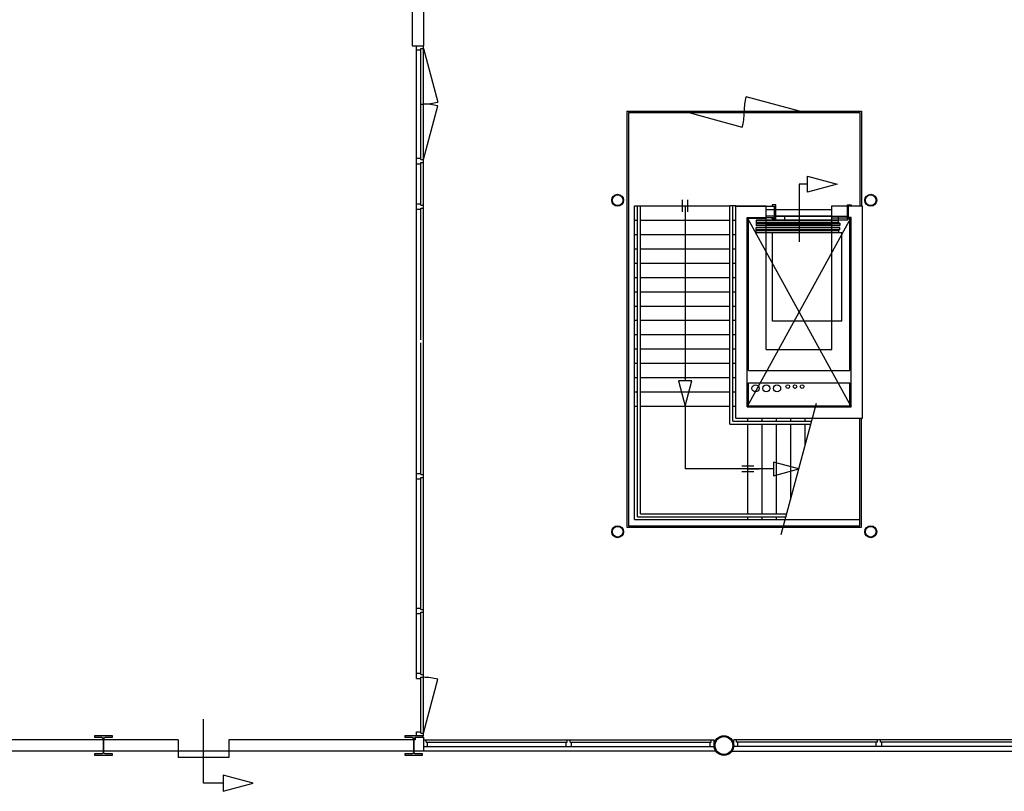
# Model space of a CAD drawing. Header units: millimetres. Extents: x 9251 to 87900, y 65165 to 131508.
# Tile 3 of 37: x 25822 to 42327, y 100782 to 113712. Entities that reach past the tile are written whole.
import ezdxf

# ---------------------------------------------------------------- set-up
doc = ezdxf.new("R2010")
doc.units = ezdxf.units.MM
doc.header["$LTSCALE"] = 100
for name, color, linetype in [('AA28----_KONSTRUKTIE', 9, 'Continuous'), ('AL22----_BINNENWAND', 2, 'Continuous'), ('AL24----_TRAPPEN', 1, 'Continuous'), ('AL28----_KONSTRUKTIE', 7, 'Continuous'), ('AL32----_BINNENKOZIJN', 1, 'Continuous'), ('AL66----_TRANSPORT', 1, 'Continuous')]:
    doc.layers.add(name, color=color, linetype=linetype)

# ---------------------------------------------------------------- blocks, each defined once
blk = doc.blocks.new('kol-15')
at = {"layer": 'AL28----_KONSTRUKTIE', "linetype": 'Continuous'}
h = blk.add_hatch(color=256, dxfattribs=at)
h.dxf.hatch_style = 1
h.paths.add_polyline_path([(165, 0, 1), (-165, 0, 1)])
h.paths.add_polyline_path([(149, 0, 1), (-149, 0, 1)], flags=16)
at = {"layer": 'AL28----_KONSTRUKTIE'}
for radius in [165, 149]:
    blk.add_circle((0, 0), radius, dxfattribs=at)
blk = doc.blocks.new('kol-14')
at = {"layer": 'AA28----_KONSTRUKTIE', "linetype": 'Continuous'}
h = blk.add_hatch(color=256, dxfattribs=at)
h.dxf.hatch_style = 1
h.paths.add_polyline_path([(-150, 160), (-150, 139.5), (-32.75, 139.5, -0.41421356), (-5.75, 112.5), (-5.75, -112.5, -0.41421356), (-32.75, -139.5), (-150, -139.5), (-150, -160), (150, -160), (150, -139.5), (32.75, -139.5, -0.41421356), (5.75, -112.5), (5.75, 112.5, -0.41421356), (32.75, 139.5), (150, 139.5), (150, 160)])
at = {"layer": 'AL28----_KONSTRUKTIE'}
blk.add_lwpolyline([(5.75, 112.5, -0.41421356), (32.75, 139.5), (150, 139.5), (150, 160), (-150, 160), (-150, 139.5), (-32.75, 139.5, -0.41421356), (-5.75, 112.5), (-5.75, -112.5, -0.41421356), (-32.75, -139.5), (-150, -139.5), (-150, -160), (150, -160), (150, -139.5), (32.75, -139.5, -0.41421356), (5.75, -112.5)], format="xyb", close=True, dxfattribs=at)
blk = doc.blocks.new('Kol 1 zelf')
at = {"layer": 'AA28----_KONSTRUKTIE', "linetype": 'Continuous'}
h = blk.add_hatch(color=256, dxfattribs=at)
h.dxf.hatch_style = 1
h.paths.add_polyline_path([(100, 0, 1), (-100, 0, 1)])
h.paths.add_polyline_path([(90, 0, 1), (-90, 0, 1)], flags=16)
at = {"layer": 'AL28----_KONSTRUKTIE', "linetype": 'Continuous'}
for radius in [100, 90]:
    blk.add_circle((0, 0), radius, dxfattribs=at)

msp = doc.modelspace()

# ---------------------------------------------------------------- linework, layer by layer
at = {"layer": 'AL22----_BINNENWAND'}
for p, q in [((32399, 114919), (32399, 113276)), ((32589, 114919), (32589, 113276)), ((32399, 113276), (32589, 113276)), ((32475, 113209), (32475, 113276)), ((32475, 102672), (32475, 113276)), ((32549, 113229), (32589, 113229)), ((32549, 111369), (32549, 113229)), ((32549, 113229), (32589, 113229)), ((32589, 101709), (32589, 113276)), ((32475, 113209), (32549, 113209)), ((32549, 112299), (32589, 112299)), ((32549, 112299), (32589, 112299)), ((36001, 112179), (36001, 105207)), ((36001, 112179), (37037, 112179)), ((36026, 112154), (36026, 105232)), ((36026, 112154), (37037, 112154)), ((37037, 112179), (37037, 112154)), ((38897, 112179), (38897, 112154)), ((38897, 112179), (39933, 112179)), ((38897, 112154), (39908, 112154)), ((39908, 112154), (39908, 110594)), ((39933, 112179), (39933, 110594)), ((32474, 111299), (32549, 111299)), ((32475, 111389), (32549, 111389)), ((32475, 111299), (32475, 111389)), ((32549, 111369), (32589, 111369)), ((32549, 111319), (32589, 111319)), ((32549, 110604), (32549, 111319)), ((39028, 110956), (38888, 110956)), ((32475, 110624), (32549, 110624)), ((32549, 110604), (32589, 110604)), ((37828, 107034), (37828, 110594)), ((37828, 110586), (38478, 110586)), ((38438, 110607), (38438, 110586)), ((38498, 110607), (38438, 110607)), ((38478, 110396), (38478, 110586)), ((38498, 110412), (38498, 110607)), ((39698, 110412), (39698, 110607)), ((39698, 110607), (39758, 110607)), ((39948, 110586), (39718, 110586)), ((39718, 110396), (39718, 110586)), ((39758, 110607), (39758, 110586)), ((39948, 107034), (39948, 110586)), ((32475, 110534), (32549, 110534)), ((32549, 110554), (32589, 110554)), ((32549, 110554), (32589, 110554)), ((32549, 110554), (32589, 110554)), ((32549, 108346), (32549, 110554)), ((38018, 110396), (38478, 110396)), ((38018, 107224), (38018, 110396)), ((38438, 110375), (38438, 110396)), ((38498, 110375), (38438, 110375)), ((39698, 110352), (39698, 110412)), ((39698, 110372), (39758, 110372)), ((39758, 110396), (39718, 110396)), ((39758, 107224), (39758, 110396)), ((32549, 106089), (32549, 108296)), ((37828, 107042), (37828, 107226)), ((38018, 107224), (39758, 107224)), ((37828, 107034), (39948, 107034)), ((37836, 107034), (38020, 107034)), ((39908, 105232), (39908, 107034)), ((39908, 105232), (39908, 107034)), ((39933, 105207), (39933, 107034)), ((39933, 105207), (39933, 107034)), ((32475, 106109), (32549, 106109)), ((32475, 106019), (32549, 106019)), ((32549, 106089), (32589, 106089)), ((32549, 106039), (32589, 106039)), ((32549, 106039), (32589, 106039)), ((32549, 106039), (32589, 106039)), ((32549, 103831), (32549, 106039)), ((36001, 105207), (39933, 105207)), ((36026, 105232), (39908, 105232)), ((32475, 103851), (32549, 103851)), ((32549, 103831), (32589, 103831)), ((32475, 103761), (32549, 103761)), ((32549, 102742), (32549, 103781)), ((32549, 103781), (32589, 103781)), ((32549, 103781), (32589, 103781)), ((32549, 103781), (32589, 103781)), ((32475, 102762), (32549, 102762)), ((32475, 102672), (32549, 102672)), ((32549, 102742), (32589, 102742)), ((32549, 101756), (32549, 102692)), ((32549, 102692), (32589, 102692)), ((32549, 102692), (32589, 102692)), ((32549, 102692), (32589, 102692)), ((32450, 101687), (32450, 101644)), ((32475, 101776), (32549, 101776)), ((32475, 101709), (32475, 101776)), ((32549, 101756), (32589, 101756)), ((32577, 101709), (32589, 101709)), ((32577, 101688), (32589, 101688)), ((32589, 101688), (32589, 101454)), ((28477, 101644), (13872, 101644)), ((28477, 101644), (28477, 101454)), ((32450, 101644), (29327, 101644)), ((29327, 101644), (29327, 101454)), ((32589, 101644), (37462, 101644)), ((32589, 101530), (37462, 101530)), ((32636, 101604), (32636, 101644)), ((32636, 101604), (35002, 101604)), ((32656, 101530), (32656, 101604)), ((34982, 101530), (34982, 101604)), ((35002, 101604), (35002, 101644)), ((35002, 101604), (35002, 101644)), ((35052, 101604), (35052, 101644)), ((35052, 101604), (35052, 101644)), ((35052, 101604), (37415, 101604)), ((35072, 101530), (35072, 101604)), ((37395, 101530), (37395, 101604)), ((37415, 101604), (37415, 101644)), ((37415, 101604), (37415, 101644)), ((37462, 101530), (37462, 101644)), ((42662, 101644), (37792, 101644)), ((37792, 101530), (37792, 101644)), ((42662, 101530), (37792, 101530)), ((37839, 101604), (37839, 101644)), ((37839, 101604), (37839, 101644)), ((40202, 101604), (37839, 101604)), ((37859, 101530), (37859, 101604)), ((40182, 101530), (40182, 101604)), ((40202, 101604), (40202, 101644)), ((40202, 101604), (40202, 101644)), ((40252, 101604), (40252, 101644)), ((40252, 101604), (40252, 101644)), ((42615, 101604), (40252, 101604)), ((40272, 101530), (40272, 101604)), ((28477, 101454), (12848, 101454)), ((32589, 101454), (29327, 101454)), ((37493, 101454), (32589, 101454)), ((37762, 101454), (42693, 101454))]:
    msp.add_line(p, q, dxfattribs=at)
for points in [[(32589, 113229), (32830, 112331)], [(32589, 111369), (32830, 112267)], [(39528, 110956), (39028, 110822), (39028, 111090), (39528, 110956)], [(32589, 101756), (32832, 102660)]]:
    msp.add_lwpolyline(points, dxfattribs=at)
for centre, start, end in [((32589, 113229), 270, 285), ((32589, 111369), 75, 90), ((32589, 101762), 74.9041, 90)]:
    msp.add_arc(centre, 930, start, end, dxfattribs=at)
at = {"layer": 'AL24----_TRAPPEN'}
for p, q in [((36128, 110594), (36178, 110594)), ((36128, 105334), (36128, 110594)), ((36128, 110594), (36178, 110594)), ((36128, 105334), (36128, 110594)), ((36178, 105384), (36178, 110594)), ((36178, 110594), (36228, 110594)), ((36178, 105384), (36178, 110594)), ((36178, 110594), (36228, 110594)), ((36228, 105434), (36228, 110594)), ((36228, 110594), (37728, 110594)), ((36228, 105434), (36228, 110594)), ((36228, 110594), (37728, 110594)), ((36932, 110494), (36932, 110694)), ((36932, 110494), (36932, 110694)), ((36978, 110594), (36978, 107659)), ((36978, 110594), (36978, 107659)), ((37024, 110494), (37024, 110694)), ((37024, 110494), (37024, 110694)), ((37728, 106934), (37728, 110594)), ((37778, 110594), (37728, 110594)), ((37728, 106934), (37728, 110594)), ((37778, 110594), (37728, 110594)), ((37828, 110594), (37778, 110594)), ((37778, 106984), (37778, 110594)), ((37828, 110594), (37778, 110594)), ((37778, 106984), (37778, 110594)), ((36128, 110354), (36178, 110354)), ((36128, 110354), (36178, 110354)), ((36228, 110354), (37728, 110354)), ((36228, 110354), (37728, 110354)), ((37778, 110354), (37828, 110354)), ((37778, 110354), (37828, 110354)), ((36128, 110114), (36178, 110114)), ((36128, 110114), (36178, 110114)), ((36228, 110114), (37728, 110114)), ((36228, 110114), (37728, 110114)), ((37778, 110114), (37828, 110114)), ((37778, 110114), (37828, 110114)), ((36128, 109874), (36178, 109874)), ((36128, 109874), (36178, 109874)), ((36228, 109874), (37728, 109874)), ((36228, 109874), (37728, 109874)), ((37778, 109874), (37828, 109874)), ((37778, 109874), (37828, 109874)), ((36128, 109634), (36178, 109634)), ((36128, 109634), (36178, 109634)), ((36228, 109634), (37728, 109634)), ((36228, 109634), (37728, 109634)), ((37778, 109634), (37828, 109634)), ((37778, 109634), (37828, 109634)), ((36128, 109394), (36178, 109394)), ((36128, 109394), (36178, 109394)), ((36228, 109394), (37728, 109394)), ((36228, 109394), (37728, 109394)), ((37778, 109394), (37828, 109394)), ((37778, 109394), (37828, 109394)), ((36128, 109154), (36178, 109154)), ((36128, 109154), (36178, 109154)), ((36228, 109154), (37728, 109154)), ((36228, 109154), (37728, 109154)), ((37778, 109154), (37828, 109154)), ((37778, 109154), (37828, 109154)), ((36128, 108914), (36178, 108914)), ((36128, 108914), (36178, 108914)), ((36228, 108914), (37728, 108914)), ((36228, 108914), (37728, 108914)), ((37778, 108914), (37828, 108914)), ((37778, 108914), (37828, 108914)), ((36128, 108674), (36178, 108674)), ((36128, 108674), (36178, 108674)), ((36228, 108674), (37728, 108674)), ((36228, 108674), (37728, 108674)), ((37778, 108674), (37828, 108674)), ((37778, 108674), (37828, 108674)), ((36128, 108434), (36178, 108434)), ((36128, 108434), (36178, 108434)), ((36228, 108434), (37728, 108434)), ((36228, 108434), (37728, 108434)), ((37778, 108434), (37828, 108434)), ((37778, 108434), (37828, 108434)), ((36128, 108194), (36178, 108194)), ((36128, 108194), (36178, 108194)), ((36228, 108194), (37728, 108194)), ((36228, 108194), (37728, 108194)), ((37778, 108194), (37828, 108194)), ((37778, 108194), (37828, 108194)), ((36128, 107954), (36178, 107954)), ((36128, 107954), (36178, 107954)), ((36228, 107954), (37728, 107954)), ((36228, 107954), (37728, 107954)), ((37778, 107954), (37828, 107954)), ((37778, 107954), (37828, 107954)), ((36128, 107714), (36178, 107714)), ((36128, 107714), (36178, 107714)), ((36228, 107714), (37728, 107714)), ((36228, 107714), (37728, 107714)), ((37778, 107714), (37828, 107714)), ((37778, 107714), (37828, 107714)), ((36128, 107474), (36178, 107474)), ((36128, 107474), (36178, 107474)), ((36228, 107474), (37728, 107474)), ((36228, 107474), (37728, 107474)), ((37778, 107474), (37828, 107474)), ((37778, 107474), (37828, 107474)), ((38589, 105084), (39178, 107284)), ((38589, 105084), (39178, 107284)), ((36128, 107234), (36178, 107234)), ((36128, 107234), (36178, 107234)), ((36228, 107234), (37728, 107234)), ((36228, 107234), (37728, 107234)), ((36978, 107234), (36978, 107234)), ((36978, 107234), (36978, 106184)), ((36978, 107234), (36978, 107234)), ((36978, 107234), (36978, 106184)), ((37778, 107234), (37828, 107234)), ((37778, 107234), (37828, 107234)), ((37778, 106984), (39098, 106984)), ((37778, 106984), (39098, 106984)), ((38028, 106984), (38028, 107034)), ((38028, 106984), (38028, 107034)), ((38268, 106984), (38268, 107034)), ((38268, 106984), (38268, 107034)), ((38508, 106984), (38508, 107034)), ((38508, 106984), (38508, 107034)), ((38748, 106984), (38748, 107034)), ((38748, 106984), (38748, 107034)), ((38988, 106984), (38988, 107034)), ((38988, 106984), (38988, 107034)), ((37728, 106934), (39085, 106934)), ((37728, 106934), (39085, 106934)), ((38028, 105434), (38028, 106934)), ((38028, 105434), (38028, 106934)), ((38268, 105434), (38268, 106934)), ((38268, 105434), (38268, 106934)), ((38508, 105434), (38508, 106934)), ((38508, 105434), (38508, 106934)), ((38748, 105678), (38748, 106934)), ((38748, 105678), (38748, 106934)), ((38988, 106573), (38988, 106934)), ((38988, 106573), (38988, 106934)), ((38459, 106184), (36978, 106184)), ((38459, 106184), (36978, 106184)), ((38128, 106229), (37928, 106229)), ((38128, 106229), (37928, 106229)), ((38128, 106138), (37928, 106138)), ((38128, 106138), (37928, 106138)), ((38028, 106184), (38219, 106184)), ((38028, 106184), (38219, 106184)), ((36128, 105334), (38656, 105334)), ((36128, 105334), (38656, 105334)), ((36178, 105384), (38669, 105384)), ((36178, 105384), (38669, 105384)), ((36228, 105434), (38683, 105434)), ((36228, 105434), (38683, 105434)), ((38028, 105334), (38028, 105384)), ((38028, 105334), (38028, 105384)), ((38268, 105334), (38268, 105384)), ((38268, 105334), (38268, 105384)), ((38508, 105334), (38508, 105384)), ((38508, 105334), (38508, 105384)), ((38656, 105334), (39908, 105334)), ((38656, 105334), (39908, 105334))]:
    msp.add_line(p, q, dxfattribs=at)
for points in [[(37092, 107659), (36864, 107659), (36978, 107234), (37092, 107659)], [(37092, 107659), (36864, 107659), (36978, 107234), (37092, 107659)], [(38459, 106298), (38459, 106070), (38884, 106184), (38459, 106298)], [(38459, 106298), (38459, 106070), (38884, 106184), (38459, 106298)]]:
    msp.add_lwpolyline(points, dxfattribs=at)
at = {"layer": 'AL32----_BINNENKOZIJN'}
for p, q in [((38897, 112179), (37999, 112420)), ((37037, 112179), (38897, 112179)), ((37037, 112154), (37935, 111913)), ((37037, 112154), (38897, 112154)), ((37967, 112154), (37967, 112179)), ((37967, 112154), (37967, 112179)), ((28902, 100916), (28902, 101992)), ((29327, 101454), (28477, 101454)), ((28477, 101454), (28477, 101349)), ((29327, 101349), (28477, 101349)), ((29327, 101454), (29327, 101349)), ((29236, 100916), (28902, 100916))]:
    msp.add_line(p, q, dxfattribs=at)
msp.add_lwpolyline([(29736, 100916), (29236, 101050), (29236, 100782), (29736, 100916)], dxfattribs=at)
for centre, start, end in [((38897, 112179), 165, 180), ((38897, 112179), 165, 180), ((37037, 112154), 345, 0), ((37037, 112154), 345, 0)]:
    msp.add_arc(centre, 930, start, end, dxfattribs=at)
at = {"layer": 'AL66----_TRANSPORT'}
for p, q in [((38888, 110956), (38888, 109987)), ((37828, 110594), (38338, 110594)), ((38338, 110384), (38338, 110594)), ((39438, 110594), (39948, 110594)), ((39438, 110384), (39438, 110594)), ((39438, 110524), (38338, 110524)), ((39438, 110419), (38338, 110419)), ((38018, 110396), (39758, 107224)), ((38018, 107224), (39758, 110396)), ((38038, 107834), (38038, 110384)), ((38038, 110384), (38338, 110384)), ((38168, 110352), (38168, 110309)), ((39698, 110352), (38168, 110352)), ((39548, 110347), (38168, 110347)), ((39548, 110314), (38168, 110314)), ((39548, 110309), (38168, 110309)), ((38168, 110304), (38168, 110262)), ((39573, 110304), (38168, 110304)), ((39573, 110299), (38168, 110299)), ((39573, 110267), (38168, 110267)), ((39573, 110262), (38168, 110262)), ((38338, 108184), (38338, 110384)), ((38338, 110284), (39438, 110284)), ((38498, 110352), (38498, 110412)), ((39698, 110412), (38498, 110412)), ((38648, 110352), (38648, 110412)), ((39438, 108184), (39438, 110384)), ((39738, 110384), (39438, 110384)), ((39548, 110309), (39548, 110412)), ((39573, 110304), (39573, 110262)), ((39738, 107834), (39738, 110384)), ((39573, 110232), (38168, 110232)), ((38168, 110189), (38168, 110232)), ((39573, 110227), (38168, 110227)), ((39573, 110194), (38168, 110194)), ((39573, 110189), (38168, 110189)), ((39548, 110184), (38168, 110184)), ((38168, 110142), (38168, 110184)), ((39548, 110179), (38168, 110179)), ((39548, 110147), (38168, 110147)), ((39548, 110142), (38168, 110142)), ((39548, 110142), (38168, 110142)), ((38443, 108662), (38443, 110142)), ((39603, 110142), (38443, 110142)), ((39548, 110184), (39548, 110142)), ((39573, 110189), (39573, 110232)), ((39603, 108662), (39603, 110142)), ((39603, 108662), (38443, 108662)), ((38338, 108184), (39438, 108184)), ((38038, 107834), (39738, 107834)), ((38038, 107624), (39738, 107624)), ((38038, 107244), (38038, 107624)), ((39738, 107244), (39738, 107624)), ((38038, 107244), (39738, 107244))]:
    msp.add_line(p, q, dxfattribs=at)
for centre, radius in [((38158, 107534), 60), ((38338, 107534), 60), ((38518, 107534), 60), ((38698, 107564), 30), ((38818, 107564), 30), ((38938, 107564), 30)]:
    msp.add_circle(centre, radius, dxfattribs=at)

# ---------------------------------------------------------------- block references
at = {"layer": 'AL28----_KONSTRUKTIE'}
for name, p in [('Kol 1 zelf', (35846, 110686)), ('Kol 1 zelf', (40088, 110686)), ('Kol 1 zelf', (35846, 105132)), ('Kol 1 zelf', (40088, 105132)), ('kol-14', (27227, 101549)), ('kol-14', (32427, 101549)), ('kol-15', (37627, 101549))]:
    msp.add_blockref(name, p, dxfattribs=at)

doc.saveas('drawing.dxf')
